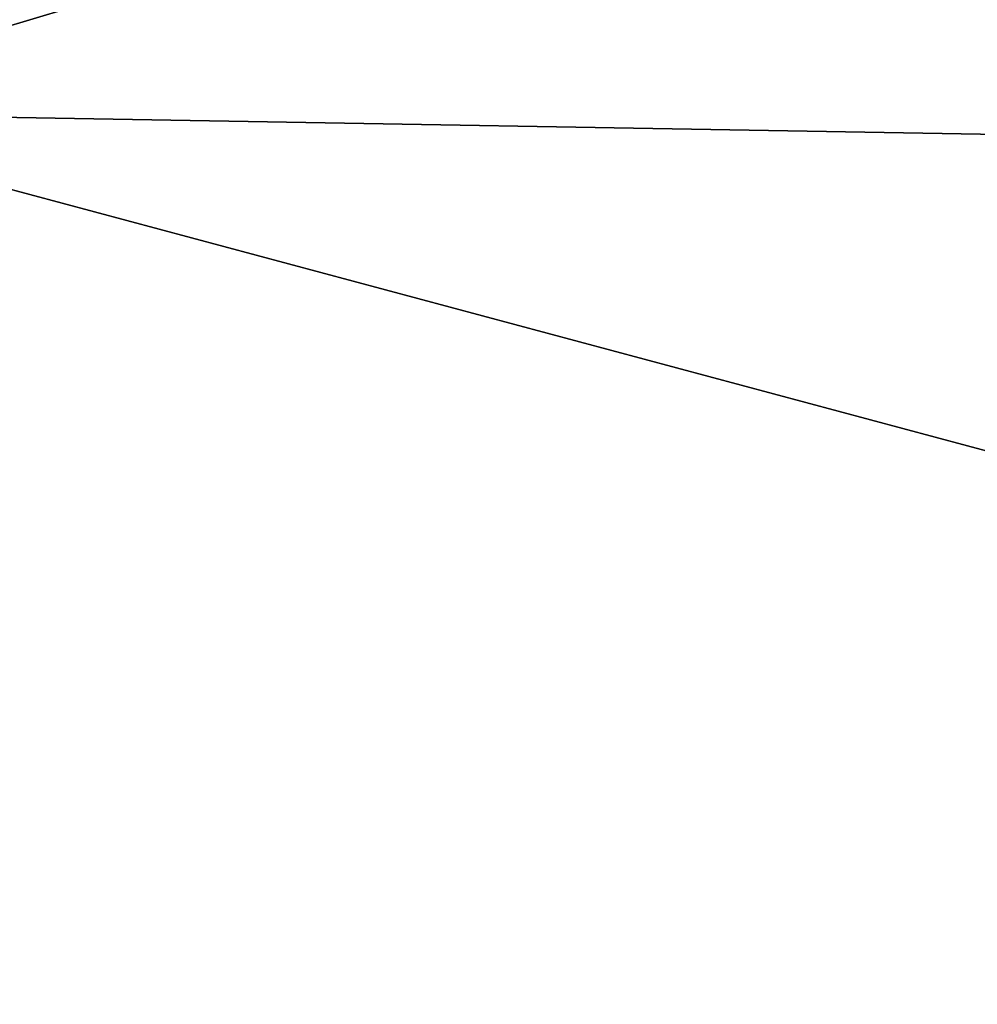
# Model space of a CAD drawing. Extents: x -250 to 250, y -426 to 356.
# Tile 57 of 256: x -5.012 to -4.737, y -240.289 to -240.007. Entities that reach past the tile are written whole.
import ezdxf

# ---------------------------------------------------------------- set-up
doc = ezdxf.new("R2010")
doc.units = 0
doc.header["$LTSCALE"] = 41.718519
for name, color, linetype in [('1626', 7, 'CONTINUOUS'), ('1627', 7, 'CONTINUOUS'), ('1629', 7, 'CONTINUOUS'), ('1647', 7, 'CONTINUOUS'), ('2502', 7, 'CONTINUOUS'), ('7', 7, 'CONTINUOUS')]:
    doc.layers.add(name, color=color, linetype=linetype)

msp = doc.modelspace()

# ---------------------------------------------------------------- linework, layer by layer
at = {"layer": '1626', "color": 7, "linetype": 'CONTINUOUS'}
msp.add_3dface([(-9.22239, -242.56576, -68.65), (-4.24643, -238.5533, -68.65), (-4.54687, -240.3587, -68.65), (-9.22239, -242.56576, -68.65)], dxfattribs=at)
at = {"layer": '1627', "color": 7, "linetype": 'CONTINUOUS'}
for points in [[(5.38093, -240.21598, -15.65), (0, -238.5, -15.65), (-5.09721, -240.03317, -15.65), (5.38093, -240.21598, -15.65)], [(-5.09721, -240.03317, -15.65), (-9.02198, -243.78393, -15.65), (0, -241.4, -15.65), (-5.09721, -240.03317, -15.65)], [(5.38093, -240.21598, -15.65), (-5.09721, -240.03317, -15.65), (0, -241.4, -15.65), (5.38093, -240.21598, -15.65)]]:
    msp.add_3dface(points, dxfattribs=at)
at = {"layer": '1629', "color": 7, "linetype": 'CONTINUOUS'}
for points in [[(-4.28827, -238.46175, -68.55), (-6.9831, -240.15751, -68.55), (-4.76091, -238.69196, -53.59381), (-4.28827, -238.46175, -68.55)], [(-4.76091, -238.69196, -53.59381), (-6.9831, -240.15751, -68.55), (-5.14908, -238.90126, -51.65), (-4.76091, -238.69196, -53.59381)]]:
    msp.add_3dface(points, dxfattribs=at)
at = {"layer": '1647', "color": 7, "linetype": 'CONTINUOUS'}
for points in [[(-5.08186, -238.86369, -16.65), (-6.56078, -240.19553, -15.94289), (0, -237.79289, -15.94289), (-5.08186, -238.86369, -16.65)], [(-6.56078, -240.19553, -15.94289), (0, -238.5, -15.65), (0, -237.79289, -15.94289), (-6.56078, -240.19553, -15.94289)], [(-5.09721, -240.03317, -15.65), (0, -238.5, -15.65), (-6.56078, -240.19553, -15.94289), (-5.09721, -240.03317, -15.65)]]:
    msp.add_3dface(points, dxfattribs=at)
at = {"layer": '2502', "color": 7, "linetype": 'CONTINUOUS'}
for points in [[(-4.24643, -238.5533, -68.65), (-6.9831, -240.15751, -68.55), (-4.28827, -238.46175, -68.55), (-4.24643, -238.5533, -68.65)], [(-4.24643, -238.5533, -68.65), (-9.22239, -242.56576, -68.65), (-6.9831, -240.15751, -68.55), (-4.24643, -238.5533, -68.65)]]:
    msp.add_3dface(points, dxfattribs=at)
at = {"layer": '7', "color": 7, "linetype": 'CONTINUOUS'}
for points in [[(210, -237.79048, 10.16267), (-210, -237.79048, 10.16267), (-210, -242, 11), (210, -237.79048, 10.16267)], [(210, -242, 11), (210, -237.79048, 10.16267), (-210, -242, 11), (210, -242, 11)], [(210, -237.79048, -10.16267), (210, -242, -11), (-210, -237.79048, -10.16267), (210, -237.79048, -10.16267)], [(210, -242, -11), (-210, -242, -11), (-210, -237.79048, -10.16267), (210, -242, -11)]]:
    msp.add_3dface(points, dxfattribs=at)

doc.saveas('drawing.dxf')
